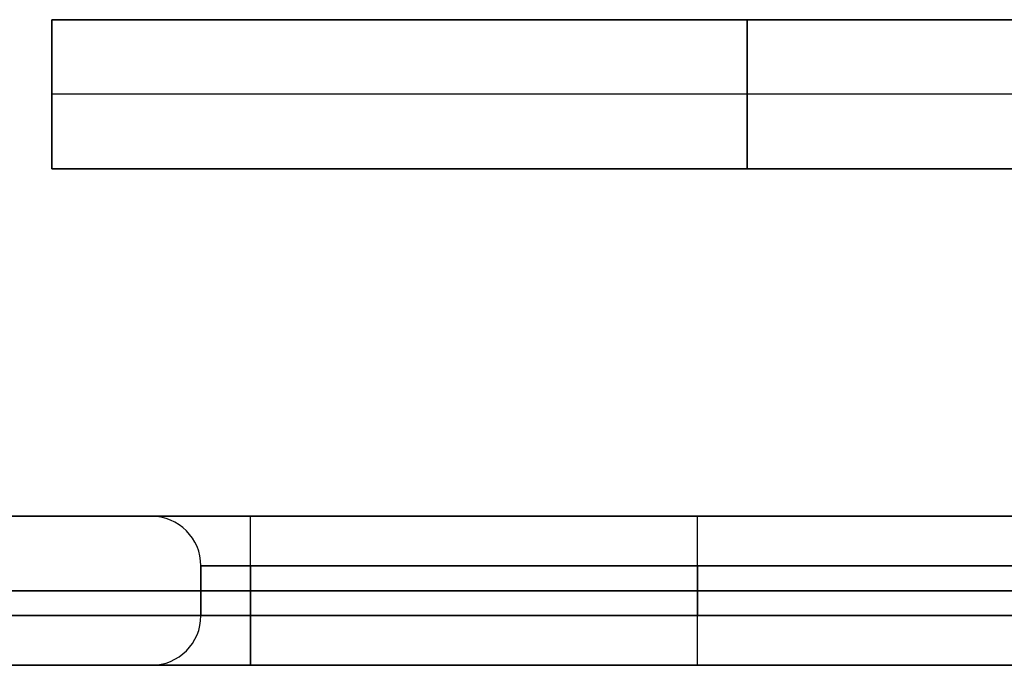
# Model space of a CAD drawing. Header units: millimetres. Extents: x -398 to 387, y -563 to 552.
# Tile 211 of 256: x 189 to 288, y -552 to -487. Entities that reach past the tile are written whole.
import ezdxf

# ---------------------------------------------------------------- set-up
doc = ezdxf.new("R2010")
doc.units = ezdxf.units.MM
doc.layers.add('Livello 01', color=7, linetype='Continuous')

msp = doc.modelspace()

# ---------------------------------------------------------------- linework, layer by layer
at = {"layer": 'Livello 01', "color": 254, "true_color": 0xcad1ee}
for p, q in [((192, -487, 5.5), (332, -487, 5.5)), ((192, -502, 5.5), (192, -487, 5.5)), ((262, -487, -63.647), (262, -487, 74.647)), ((262, -502, -53.704), (262, -487, -63.647)), ((262, -487, 74.647), (262, -502, 64.704)), ((332, -494.5, -58.675), (192, -494.5, -58.675)), ((332, -494.5, 69.675), (192, -494.5, 69.675)), ((192, -494.5, -58.675), (192, -494.5, 69.675)), ((332, -502, 5.5), (192, -502, 5.5)), ((262, -502, -53.704), (262, -502, 64.704)), ((202, -537, 5.5), (-213, -537, 5.5)), ((207, -547, 5.5), (207, -542, 5.5)), ((257, -547, -24.5), (257, -542, -24.5)), ((257, -542, 35.5), (257, -547, 35.5)), ((-398, -544.5, -164.5), (387, -544.5, -164.5)), ((387, -544.5, 175.5), (-398, -544.5, 175.5)), ((207, -544.5, -19.5), (207, -544.5, 30.5)), ((302, -544.5, -24.5), (212, -544.5, -24.5)), ((302, -544.5, 35.5), (212, -544.5, 35.5)), ((-393, -552, -169.5), (382, -552, -169.5)), ((-393, -552, 180.5), (382, -552, 180.5)), ((202, -552, 5.5), (-213, -552, 5.5))]:
    msp.add_line(p, q, dxfattribs=at)
for centre, start, end in [((202, -542, 30.5), 0, 90), ((202, -542, -19.5), 0, 90), ((202, -542, 5.5), 0, 90), ((202, -547, 30.5), 270, 0), ((202, -547, -19.5), 270, 0), ((202, -547, 5.5), 270, 0)]:
    msp.add_arc(centre, 5, start, end, dxfattribs=at)
at = {"layer": 'Livello 01', "color": 254, "true_color": 0xcad1ee, "extrusion": (0, 1, 0)}
for centre, radius, start, end in [((-212, 30.5, -537), 10, 0, 90), ((-212, -19.5, -537), 10, 270, 0), ((-212, 30.5, -544.5), 5, 0, 90), ((-212, -19.5, -544.5), 5, 270, 0), ((-212, 30.5, -547), 5, 0, 90), ((-212, -19.5, -547), 5, 270, 0), ((-212, 30.5, -552), 10, 0, 90), ((-212, -19.5, -552), 10, 270, 0)]:
    msp.add_arc(centre, radius, start, end, dxfattribs=at)
at = {"layer": 'Livello 01', "color": 254, "true_color": 0xcad1ee, "extrusion": (0, -1, 0)}
for centre, radius, start, end in [((212, 30.5, 537), 10, 90, 180), ((212, -19.5, 537), 10, 180, 270), ((212, 30.5, 542), 5, 90, 180), ((212, -19.5, 542), 5, 180, 270), ((212, 30.5, 552), 10, 90, 180), ((212, -19.5, 552), 10, 180, 270)]:
    msp.add_arc(centre, radius, start, end, dxfattribs=at)
at = {"layer": 'Livello 01', "color": 254, "true_color": 0xcad1ee, "extrusion": (1, 0, 0)}
for centre, start, end in [((-542, 40.5, 212), 270, 0), ((-542, 40.5, 257), 270, 360), ((-547, 40.5, 212), 180, 270), ((-547, -29.5, 212), 90, 180), ((-547, 40.5, 257), 180, 270)]:
    msp.add_arc(centre, 5, start, end, dxfattribs=at)
at = {"layer": 'Livello 01', "color": 254, "true_color": 0xcad1ee, "extrusion": (-1, 0, 0)}
for centre, start, end in [((542, -29.5, -212), 90, 180), ((542, -29.5, -257), 90, 180), ((547, -29.5, -257), 0, 90)]:
    msp.add_arc(centre, 5, start, end, dxfattribs=at)
at = {"layer": 'Livello 01', "color": 254, "true_color": 0xcad1ee}
for points in [[(192, -487, -63.647), (332, -487, -63.647)], [(192, -487, 74.647), (192, -487, -63.647)], [(332, -487, 74.647), (192, -487, 74.647)], [(192, -487, -63.647), (192, -502, -53.704)], [(192, -502, 64.704), (192, -487, 74.647)], [(192, -502, -53.704), (332, -502, -53.704)], [(192, -502, 64.704), (332, -502, 64.704)], [(192, -502, -53.704), (192, -502, 64.704)], [(-398, -537, -164.5), (387, -537, -164.5)], [(387, -537, 175.5), (-398, -537, 175.5)], [(202, -537, -19.5), (202, -537, 30.5)], [(302, -537, -29.5), (212, -537, -29.5)], [(212, -537, 40.5), (302, -537, 40.5)], [(207, -547, -19.5), (207, -542, -19.5)], [(207, -542, -19.5), (207, -542, 30.5)], [(207, -542, 30.5), (207, -547, 30.5)], [(302, -542, -24.5), (212, -542, -24.5)], [(212, -542, -24.5), (212, -547, -24.5)], [(212, -547, 35.5), (212, -542, 35.5)], [(212, -542, 35.5), (302, -542, 35.5)], [(-393, -547, -179.5), (382, -547, -179.5)], [(382, -547, 190.5), (-393, -547, 190.5)], [(207, -547, 30.5), (207, -547, -19.5)], [(212, -547, -24.5), (302, -547, -24.5)], [(302, -547, 35.5), (212, -547, 35.5)], [(382, -552, -164.5), (-393, -552, -164.5)], [(-393, -552, -174.5), (382, -552, -174.5)], [(382, -552, 175.5), (-393, -552, 175.5)], [(-393, -552, -164.5), (382, -552, -164.5)], [(382, -552, 185.5), (-393, -552, 185.5)], [(-393, -552, 175.5), (382, -552, 175.5)], [(202, -552, -19.5), (202, -552, 30.5)], [(212, -552, 40.5), (302, -552, 40.5)], [(302, -552, -29.5), (212, -552, -29.5)]]:
    msp.add_open_spline(points, degree=1, dxfattribs=at)

doc.saveas('drawing.dxf')
